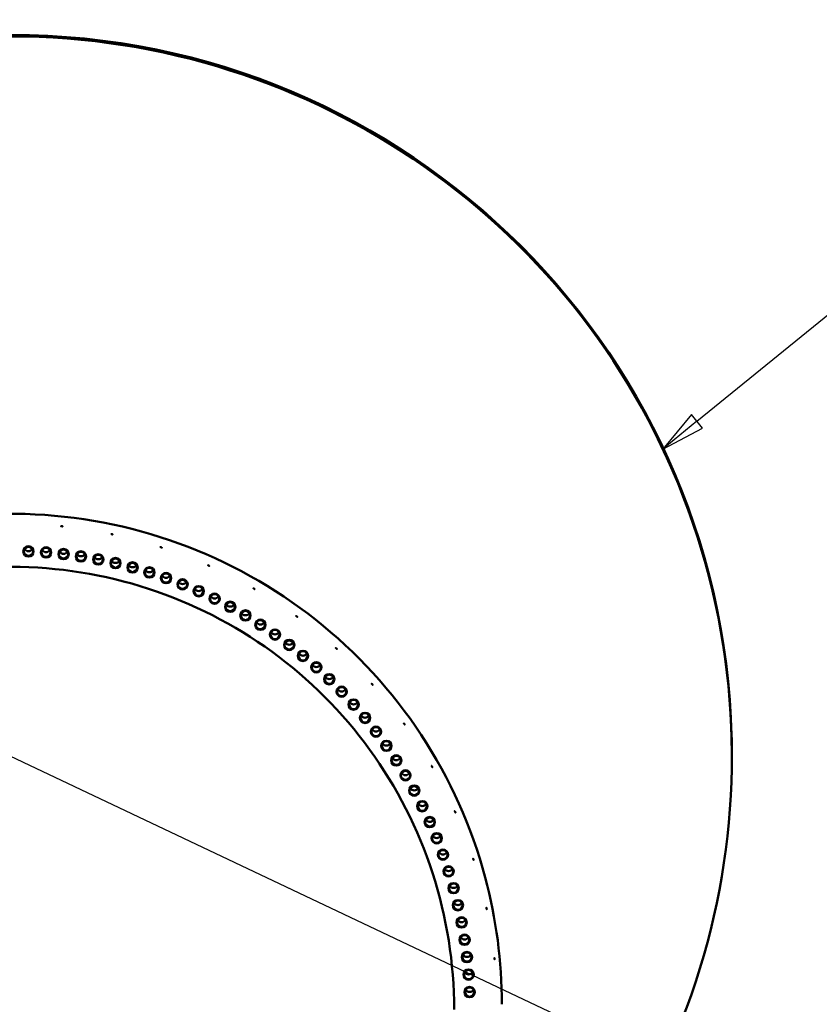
# Model space of a CAD drawing. Header units: millimetres. Extents: x 0 to 63075, y 0 to 44550.
# Tile 35 of 37: x 53591 to 56999, y 35640 to 39836. Entities that reach past the tile are written whole.
import ezdxf

# ---------------------------------------------------------------- set-up
doc = ezdxf.new("R2010")
doc.units = ezdxf.units.MM
doc.header["$LTSCALE"] = 75
for name, color, linetype, lineweight in [('Dimension (ISO)', 7, 'Continuous', 25), ('Symbol (ISO)', 7, 'Continuous', 25), ('Visible (ISO)', 7, 'Continuous', 50)]:
    doc.layers.add(name, color=color, linetype=linetype, lineweight=lineweight)
doc.styles.add('Label Text (ISO)', font='tahoma.ttf')
doc.styles.add('Note Text (ISO)', font='tahoma.ttf')
doc.dimstyles.new('Default (ISO)', dxfattribs={"dimscale": 75, "dimtxt": 2, "dimasz": 2.5, "dimexe": 3.175, "dimexo": 0, "dimgap": 0.762, "dimtad": 1, "dimrnd": 1e-08, "dimtxsty": 'Note Text (ISO)', "dimcen": 0.09, "dimdle": 10, "dimclrd": 256, "dimclre": 256, "dimclrt": 256, "dimazin": 2, "dimtfac": 1, "dimtmove": 0, "dimatfit": 3, "dimfxl": 1, "dimtolj": 1, "dimtzin": 0, "dimlwd": -1, "dimlwe": -1, "dimarcsym": 0})

# ---------------------------------------------------------------- blocks, each defined once
blk = doc.blocks.new('*D14')
at = {"layer": 'Defpoints', "color": 0, "transparency": 16777216}
for p in [(50776.9, 38010.3), (56329.6, 35380.6)]:
    blk.add_point(p, dxfattribs=at)
at = {"layer": 'Dimension (ISO)', "transparency": 16777216}
for p, q in [((50776.9, 38010.3), (44507.5, 40979.4)), ((56160.1, 35460.9), (50946.4, 37930))]:
    blk.add_line(p, q, dxfattribs=at)
for points in [[(50959.8, 37958.2), (50933, 37901.8), (50776.9, 38010.3)], [(56173.5, 35489.1), (56146.7, 35432.6), (56329.6, 35380.6)]]:
    blk.add_solid(points, dxfattribs=at)
at = {"layer": 'Dimension (ISO)', "transparency": 16777216, "insert": (44791.7, 41445.9), "char_height": 150, "attachment_point": 1, "rotation": 334.6584, "style": 'Note Text (ISO)'}
blk.add_mtext('\\A1;\\fTahoma|b0|i0;\\H149.0446;\\fAIGDT|b0|i0;\\H150.0000;n\\fTahoma|b0|i0;\\H150.0000;6145\\P\\fTahoma|b0|i0;\\H149.0446;Diameter difference between conical tower flanges is up to 2000mm', dxfattribs=at)
blk = doc.blocks.new('Balloon3')
at = {"layer": 'Symbol (ISO)'}
for p, q in [((753.027, 508.323), (767.3, 519.942)), ((752.712, 508.711), (751.088, 506.745)), ((753.343, 507.936), (752.712, 508.711)), ((753.027, 508.323), (751.088, 506.745)), ((751.088, 506.745), (753.343, 507.936))]:
    blk.add_line(p, q, dxfattribs=at)
at = {"layer": 'Symbol (ISO)', "flags": 128}
blk.add_lwpolyline([(752.712, 508.711), (751.088, 506.745), (753.343, 507.936), (752.712, 508.711)], dxfattribs=at)
at = {"layer": 'Symbol (ISO)'}
blk.add_circle((769.624, 521.833), 3, dxfattribs=at)
blk.add_solid([(752.712, 508.711), (751.088, 506.745), (753.343, 507.936), (752.712, 508.711)], dxfattribs=at)
at = {"layer": 'Symbol (ISO)', "insert": (769.624, 521.853), "char_height": 2, "attachment_point": 5, "style": 'Label Text (ISO)'}
blk.add_mtext('9', dxfattribs=at)

msp = doc.modelspace()

# ---------------------------------------------------------------- linework, layer by layer
at = {"layer": 'Visible (ISO)'}
msp.add_line((56625.7472, 36695.4256), (56625.7472, 36701.5272), dxfattribs=at)
for centre, major_axis, start_param, end_param in [((53553.2472, 36695.4256), (-3072.5, 0), 2.269762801, 7.15501516), ((53553.2472, 36695.4256), (3072.5, 0), 5.411355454, 10.296607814), ((53553.2472, 36701.5272), (-3072.5, 0), 3.141592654, 6.283185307), ((53628.1865, 37590.0942), (19.5, 0), 3.684042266, 5.740735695), ((53703.0158, 37585.7935), (19.5, 0), 3.684042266, 5.740735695), ((53777.6253, 37578.6328), (19.5, 0), 3.684042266, 5.740735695), ((53851.9055, 37568.6225), (19.5, 0), 3.684042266, 5.740735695), ((53925.7474, 37555.7773), (19.5, 0), 3.684042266, 5.740735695), ((53999.0426, 37540.1161), (19.5, 0), 3.684042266, 5.740735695), ((54071.6835, 37521.6618), (19.5, 0), 3.684042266, 5.740735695), ((54143.5635, 37500.4416), (19.5, 0), 3.684042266, 5.740735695), ((54214.5772, 37476.4866), (19.5, 0), 3.684042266, 5.740735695), ((54284.6203, 37449.8319), (19.5, 0), 3.684042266, 5.740735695), ((54353.59, 37420.5167), (19.5, 0), 3.684042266, 5.740735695), ((54421.3851, 37388.5839), (19.5, 0), 3.684042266, 5.740735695), ((54487.906, 37354.0805), (19.5, 0), 3.684042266, 5.740735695), ((54553.0552, 37317.0571), (19.5, 0), 3.684042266, 5.740735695), ((54616.7371, 37277.568), (19.5, 0), 3.684042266, 5.740735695), ((54678.8582, 37235.6712), (19.5, 0), 3.684042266, 5.740735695), ((54739.3272, 37191.4282), (19.5, 0), 3.684042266, 5.740735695), ((54798.0555, 37144.9039), (19.5, 0), 3.684042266, 5.740735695), ((54854.9569, 37096.1665), (19.5, 0), 3.684042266, 5.740735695), ((54909.9479, 37045.2877), (19.5, 0), 3.684042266, 5.740735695), ((54962.9477, 36992.342), (19.5, 0), 3.684042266, 5.740735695), ((55013.8786, 36937.4073), (19.5, 0), 3.684042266, 5.740735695), ((55062.6658, 36880.564), (19.5, 0), 3.684042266, 5.740735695), ((55109.2377, 36821.8957), (19.5, 0), 3.684042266, 5.740735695), ((55153.526, 36761.4885), (19.5, 0), 3.684042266, 5.740735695), ((55195.4656, 36699.4309), (19.5, 0), 3.684042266, 5.740735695), ((55234.9951, 36635.8141), (19.5, 0), 3.684042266, 5.740735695), ((55272.0564, 36570.7315), (19.5, 0), 3.684042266, 5.740735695), ((55306.5951, 36504.2785), (19.5, 0), 3.684042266, 5.740735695), ((55338.5605, 36436.5527), (19.5, 0), 3.684042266, 5.740735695), ((55367.9057, 36367.6535), (19.5, 0), 3.684042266, 5.740735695), ((55394.5877, 36297.682), (19.5, 0), 3.684042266, 5.740735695), ((55418.5672, 36226.7409), (19.5, 0), 3.684042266, 5.740735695), ((55439.8092, 36154.9343), (19.5, 0), 3.684042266, 5.740735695), ((55458.2823, 36082.3676), (19.5, 0), 3.684042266, 5.740735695), ((55473.9595, 36009.1473), (19.5, 0), 3.684042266, 5.740735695), ((55486.8178, 35935.3809), (19.5, 0), 3.684042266, 5.740735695), ((55496.8384, 35861.1766), (19.5, 0), 3.684042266, 5.740735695), ((55504.0064, 35786.6433), (19.5, 0), 3.684042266, 5.740735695), ((55508.3115, 35711.8905), (19.5, 0), 3.684042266, 5.740735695)]:
    msp.add_ellipse(centre, major_axis=major_axis, ratio=0.998978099, start_param=start_param, end_param=end_param, dxfattribs=at)
for centre, major_axis in [((53628.1865, 37569.8686), (-22, 0)), ((53628.1865, 37569.9815), (19.5, 0)), ((53703.0158, 37565.5679), (-22, 0)), ((53703.0158, 37565.6809), (19.5, 0)), ((53777.6253, 37558.4072), (-22, 0)), ((53777.6253, 37558.5202), (19.5, 0)), ((53851.9055, 37548.3969), (-22, 0)), ((53851.9055, 37548.5099), (19.5, 0)), ((53925.7474, 37535.5517), (-22, 0)), ((53925.7474, 37535.6647), (19.5, 0)), ((53999.0426, 37519.8905), (-22, 0)), ((53999.0426, 37520.0035), (19.5, 0)), ((54071.6835, 37501.4362), (-22, 0)), ((54071.6835, 37501.5492), (19.5, 0)), ((54143.5635, 37480.216), (-22, 0)), ((54143.5635, 37480.329), (19.5, 0)), ((54214.5772, 37456.261), (-22, 0)), ((54214.5772, 37456.374), (19.5, 0)), ((54284.6203, 37429.6063), (-22, 0)), ((54284.6203, 37429.7193), (19.5, 0)), ((54353.59, 37400.2911), (-22, 0)), ((54353.59, 37400.4041), (19.5, 0)), ((54421.3851, 37368.3583), (-22, 0)), ((54421.3851, 37368.4713), (19.5, 0)), ((54487.906, 37333.8549), (-22, 0)), ((54487.906, 37333.9679), (19.5, 0)), ((54553.0552, 37296.8315), (-22, 0)), ((54553.0552, 37296.9445), (19.5, 0)), ((54616.7371, 37257.3424), (-22, 0)), ((54616.7371, 37257.4554), (19.5, 0)), ((54678.8582, 37215.4456), (-22, 0)), ((54678.8582, 37215.5586), (19.5, 0)), ((54739.3272, 37171.2026), (-22, 0)), ((54739.3272, 37171.3156), (19.5, 0)), ((54798.0555, 37124.6783), (-22, 0)), ((54798.0555, 37124.7913), (19.5, 0)), ((54854.9569, 37075.9409), (-22, 0)), ((54854.9569, 37076.0539), (19.5, 0)), ((54909.9479, 37025.0621), (-22, 0)), ((54909.9479, 37025.1751), (19.5, 0)), ((54962.9477, 36972.1164), (-22, 0)), ((54962.9477, 36972.2294), (19.5, 0)), ((55013.8786, 36917.1817), (-22, 0)), ((55013.8786, 36917.2947), (19.5, 0)), ((55062.6658, 36860.3384), (-22, 0)), ((55062.6658, 36860.4514), (19.5, 0)), ((55109.2377, 36801.6701), (-22, 0)), ((55109.2377, 36801.7831), (19.5, 0)), ((55153.526, 36741.2629), (-22, 0)), ((55153.526, 36741.3758), (19.5, 0)), ((55195.4656, 36679.2053), (-22, 0)), ((55195.4656, 36679.3183), (19.5, 0)), ((55234.9951, 36615.5885), (-22, 0)), ((55234.9951, 36615.7015), (19.5, 0)), ((55272.0564, 36550.5059), (-22, 0)), ((55272.0564, 36550.6188), (19.5, 0)), ((55306.5951, 36484.0529), (-22, 0)), ((55306.5951, 36484.1659), (19.5, 0)), ((55338.5605, 36416.3271), (-22, 0)), ((55338.5605, 36416.4401), (19.5, 0)), ((55367.9057, 36347.4279), (-22, 0)), ((55367.9057, 36347.5409), (19.5, 0)), ((55394.5877, 36277.4564), (-22, 0)), ((55394.5877, 36277.5694), (19.5, 0)), ((55418.5672, 36206.5153), (-22, 0)), ((55418.5672, 36206.6283), (19.5, 0)), ((55439.8092, 36134.7087), (-22, 0)), ((55439.8092, 36134.8217), (19.5, 0)), ((55458.2823, 36062.142), (-22, 0)), ((55458.2823, 36062.255), (19.5, 0)), ((55473.9595, 35988.9217), (-22, 0)), ((55473.9595, 35989.0347), (19.5, 0)), ((55486.8178, 35915.1553), (-22, 0)), ((55486.8178, 35915.2683), (19.5, 0)), ((55496.8384, 35840.951), (-22, 0)), ((55496.8384, 35841.064), (19.5, 0)), ((55504.0064, 35766.4177), (-22, 0)), ((55504.0064, 35766.5307), (19.5, 0)), ((55508.3115, 35691.6649), (-22, 0)), ((55508.3115, 35691.7779), (19.5, 0))]:
    msp.add_ellipse(centre, major_axis=major_axis, ratio=0.998978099, dxfattribs=at)
for points, knots in [([(51460.7472, 35639.792), (51460.7472, 35862.764), (51496.76, 36085.6971), (51637.1791, 36509.0034), (51741.5612, 36709.3028), (52008.1437, 37066.9955), (52170.2985, 37224.3261), (52535.9816, 37480.0899), (52739.4471, 37578.4777), (53167.1058, 37706.343), (53391.225, 37735.7975), (53837.4392, 37722.7792), (54059.4567, 37680.3084), (54478.92, 37527.7265), (54676.293, 37417.6423), (55026.4147, 37140.9897), (55179.103, 36974.4701), (55424.335, 36601.8381), (55516.8367, 36395.7912), (55621.7472, 36004.3281), (55645.7472, 35822.0672), (55645.7472, 35639.792)], [3.141592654, 3.141592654, 3.141592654, 3.141592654, 3.461584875, 3.461584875, 3.781578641, 3.781578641, 4.101576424, 4.101576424, 4.42157909, 4.42157909, 4.741585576, 4.741585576, 5.061593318, 5.061593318, 5.381599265, 5.381599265, 5.701601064, 5.701601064, 6.021597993, 6.021597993, 6.283185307, 6.283185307, 6.283185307, 6.283185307]), ([(53769.8824, 37676.8199), (53769.461, 37676.8641), (53769.0114, 37676.915), (53768.1844, 37677.0169), (53767.8069, 37677.0679), (53767.2108, 37677.1569), (53766.9525, 37677.2008), (53766.6099, 37677.2738), (53766.5256, 37677.303), (53766.5256, 37677.3413), (53766.6099, 37677.353), (53766.9525, 37677.3551), (53767.2108, 37677.3455), (53767.8069, 37677.3107), (53768.1844, 37677.2832), (53769.0114, 37677.2124), (53769.461, 37677.1692), (53770.3039, 37677.0807), (53770.7534, 37677.0295), (53771.5803, 37676.9266), (53771.9577, 37676.8749), (53772.5537, 37676.7845), (53772.812, 37676.7399), (53773.1544, 37676.6658), (53773.2387, 37676.6364), (53773.2387, 37676.6173), (53773.2387, 37676.5981), (53773.1544, 37676.5867), (53772.812, 37676.5856), (53772.5537, 37676.5959), (53771.9577, 37676.6321), (53771.5803, 37676.6603), (53770.7534, 37676.7321), (53770.3039, 37676.7756), (53769.8824, 37676.8199)], [0.508527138, 0.508527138, 0.508527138, 0.508527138, 0.635658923, 0.635658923, 0.762790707, 0.762790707, 0.889922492, 0.889922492, 1.017054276, 1.017054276, 1.144186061, 1.144186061, 1.271317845, 1.271317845, 1.39844963, 1.39844963, 1.525581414, 1.525581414, 1.652713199, 1.652713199, 1.779844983, 1.779844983, 1.906976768, 1.906976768, 2.034108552, 2.034108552, 2.034108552, 2.161240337, 2.161240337, 2.288372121, 2.288372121, 2.415503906, 2.415503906, 2.54263569, 2.54263569, 2.54263569, 2.54263569]), ([(53984.1442, 37642.9188), (53983.7297, 37643.0068), (53983.2875, 37643.1044), (53982.474, 37643.2922), (53982.1027, 37643.3824), (53981.5164, 37643.5333), (53981.2622, 37643.604), (53980.9252, 37643.7126), (53980.8424, 37643.7505), (53980.8424, 37643.7888), (53980.9252, 37643.7918), (53981.2622, 37643.7584), (53981.5164, 37643.7219), (53982.1027, 37643.6252), (53982.474, 37643.5585), (53983.2875, 37643.4018), (53983.7297, 37643.3119), (53984.5587, 37643.1359), (53985.0008, 37643.038), (53985.814, 37642.8493), (53986.1852, 37642.7583), (53986.7713, 37642.6061), (53987.0252, 37642.5346), (53987.362, 37642.425), (53987.4448, 37642.3869), (53987.4448, 37642.3677), (53987.4448, 37642.3485), (53987.362, 37642.3458), (53987.0252, 37642.3803), (53986.7713, 37642.4175), (53986.1852, 37642.5155), (53985.814, 37642.583), (53985.0008, 37642.7406), (53984.5587, 37642.8308), (53984.1442, 37642.9188)], [0.508527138, 0.508527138, 0.508527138, 0.508527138, 0.635658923, 0.635658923, 0.762790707, 0.762790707, 0.889922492, 0.889922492, 1.017054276, 1.017054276, 1.144186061, 1.144186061, 1.271317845, 1.271317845, 1.39844963, 1.39844963, 1.525581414, 1.525581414, 1.652713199, 1.652713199, 1.779844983, 1.779844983, 1.906976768, 1.906976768, 2.034108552, 2.034108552, 2.034108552, 2.161240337, 2.161240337, 2.288372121, 2.288372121, 2.415503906, 2.415503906, 2.54263569, 2.54263569, 2.54263569, 2.54263569]), ([(54193.6849, 37586.8299), (54193.2819, 37586.9608), (54192.8519, 37587.104), (54192.061, 37587.3758), (54191.6999, 37587.5043), (54191.1297, 37587.7157), (54190.8826, 37587.8127), (54190.5548, 37587.9561), (54190.4742, 37588.0026), (54190.4742, 37588.0409), (54190.5548, 37588.0353), (54190.8826, 37587.9671), (54191.1297, 37587.9044), (54191.6999, 37587.7471), (54192.061, 37587.642), (54192.8519, 37587.4014), (54193.2819, 37587.2658), (54194.0879, 37587.0042), (54194.5178, 37586.8607), (54195.3085, 37586.5879), (54195.6693, 37586.4587), (54196.2391, 37586.2459), (54196.486, 37586.1483), (54196.8134, 37586.0039), (54196.8939, 37585.9572), (54196.8939, 37585.938), (54196.8939, 37585.9188), (54196.8134, 37585.9247), (54196.486, 37585.9939), (54196.2391, 37586.0573), (54195.6693, 37586.2159), (54195.3085, 37586.3216), (54194.5178, 37586.5633), (54194.0879, 37586.6991), (54193.6849, 37586.8299)], [0.508527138, 0.508527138, 0.508527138, 0.508527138, 0.635658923, 0.635658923, 0.762790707, 0.762790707, 0.889922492, 0.889922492, 1.017054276, 1.017054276, 1.144186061, 1.144186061, 1.271317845, 1.271317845, 1.39844963, 1.39844963, 1.525581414, 1.525581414, 1.652713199, 1.652713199, 1.779844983, 1.779844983, 1.906976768, 1.906976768, 2.034108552, 2.034108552, 2.034108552, 2.161240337, 2.161240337, 2.288372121, 2.288372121, 2.415503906, 2.415503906, 2.54263569, 2.54263569, 2.54263569, 2.54263569]), ([(53556.2435, 37504.0903), (53753.8597, 37503.7771), (53951.3944, 37472.2338), (54327.1276, 37349.7487), (54505.2655, 37258.8266), (54824.7934, 37026.4487), (54966.132, 36885.0304), (55198.2398, 36565.4616), (55288.9718, 36387.3626), (55410.9853, 36011.8221), (55442.2472, 35814.441), (55442.2472, 35617.0281)], [4.713975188, 4.713975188, 4.713975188, 4.713975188, 5.027817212, 5.027817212, 5.341659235, 5.341659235, 5.655501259, 5.655501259, 5.969343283, 5.969343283, 6.283185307, 6.283185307, 6.283185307, 6.283185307]), ([(54396.2089, 37509.1677), (54395.8218, 37509.3399), (54395.4088, 37509.5273), (54394.6489, 37509.8802), (54394.3021, 37510.0458), (54393.7543, 37510.3158), (54393.5168, 37510.4382), (54393.202, 37510.6152), (54393.1246, 37510.6699), (54393.1246, 37510.7082), (54393.202, 37510.6944), (54393.5168, 37510.5925), (54393.7543, 37510.5044), (54394.3021, 37510.2886), (54394.6489, 37510.1465), (54395.4088, 37509.8247), (54395.8218, 37509.645), (54396.596, 37509.3006), (54397.0089, 37509.113), (54397.7683, 37508.7591), (54398.1149, 37508.5928), (54398.6621, 37508.3216), (54398.8992, 37508.1985), (54399.2137, 37508.0205), (54399.291, 37507.9656), (54399.291, 37507.9464), (54399.291, 37507.9273), (54399.2137, 37507.9414), (54398.8992, 37508.0442), (54398.6621, 37508.1329), (54398.1149, 37508.35), (54397.7683, 37508.4928), (54397.0089, 37508.8156), (54396.596, 37508.9955), (54396.2089, 37509.1677)], [0.508527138, 0.508527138, 0.508527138, 0.508527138, 0.635658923, 0.635658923, 0.762790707, 0.762790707, 0.889922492, 0.889922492, 1.017054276, 1.017054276, 1.144186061, 1.144186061, 1.271317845, 1.271317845, 1.39844963, 1.39844963, 1.525581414, 1.525581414, 1.652713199, 1.652713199, 1.779844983, 1.779844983, 1.906976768, 1.906976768, 2.034108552, 2.034108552, 2.034108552, 2.161240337, 2.161240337, 2.288372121, 2.288372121, 2.415503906, 2.415503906, 2.54263569, 2.54263569, 2.54263569, 2.54263569]), ([(54589.4972, 37410.783), (54589.1302, 37410.9947), (54588.7387, 37411.2242), (54588.0183, 37411.6547), (54587.6894, 37411.8556), (54587.1701, 37412.1815), (54586.9449, 37412.328), (54586.6464, 37412.5372), (54586.573, 37412.5998), (54586.573, 37412.6381), (54586.6464, 37412.6164), (54586.9449, 37412.4824), (54587.1701, 37412.3701), (54587.6894, 37412.0984), (54588.0183, 37411.9209), (54588.7387, 37411.5216), (54589.1302, 37411.2998), (54589.8642, 37410.8765), (54590.2556, 37410.6467), (54590.9754, 37410.2154), (54591.3039, 37410.0137), (54591.8226, 37409.6867), (54592.0474, 37409.5395), (54592.3454, 37409.3294), (54592.4187, 37409.2666), (54592.4187, 37409.2474), (54592.4187, 37409.2283), (54592.3454, 37409.2503), (54592.0474, 37409.3852), (54591.8226, 37409.4981), (54591.3039, 37409.7709), (54590.9754, 37409.9491), (54590.2556, 37410.3493), (54589.8642, 37410.5714), (54589.4972, 37410.783)], [0.508527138, 0.508527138, 0.508527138, 0.508527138, 0.635658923, 0.635658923, 0.762790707, 0.762790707, 0.889922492, 0.889922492, 1.017054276, 1.017054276, 1.144186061, 1.144186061, 1.271317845, 1.271317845, 1.39844963, 1.39844963, 1.525581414, 1.525581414, 1.652713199, 1.652713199, 1.779844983, 1.779844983, 1.906976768, 1.906976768, 2.034108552, 2.034108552, 2.034108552, 2.161240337, 2.161240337, 2.288372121, 2.288372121, 2.415503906, 2.415503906, 2.54263569, 2.54263569, 2.54263569, 2.54263569]), ([(54771.4321, 37292.7539), (54771.0893, 37293.0027), (54770.7235, 37293.2718), (54770.0505, 37293.7752), (54769.7432, 37294.0095), (54769.258, 37294.3879), (54769.0476, 37294.5573), (54768.7687, 37294.7967), (54768.7001, 37294.8668), (54768.7001, 37294.9051), (54768.7687, 37294.8759), (54769.0476, 37294.7116), (54769.258, 37294.5766), (54769.7432, 37294.2523), (54770.0505, 37294.0415), (54770.7235, 37293.5692), (54771.0893, 37293.3078), (54771.775, 37292.8101), (54772.1406, 37292.5407), (54772.813, 37292.0365), (54773.1198, 37291.8016), (54773.6042, 37291.4221), (54773.8142, 37291.2521), (54774.0925, 37291.0118), (54774.1609, 37290.9416), (54774.1609, 37290.9224), (54774.1609, 37290.9033), (54774.0925, 37290.9327), (54773.8142, 37291.0978), (54773.6042, 37291.2334), (54773.1198, 37291.5588), (54772.813, 37291.7702), (54772.1406, 37292.2433), (54771.775, 37292.505), (54771.4321, 37292.7539)], [0.508527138, 0.508527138, 0.508527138, 0.508527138, 0.635658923, 0.635658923, 0.762790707, 0.762790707, 0.889922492, 0.889922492, 1.017054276, 1.017054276, 1.144186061, 1.144186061, 1.271317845, 1.271317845, 1.39844963, 1.39844963, 1.525581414, 1.525581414, 1.652713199, 1.652713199, 1.779844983, 1.779844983, 1.906976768, 1.906976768, 2.034108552, 2.034108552, 2.034108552, 2.161240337, 2.161240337, 2.288372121, 2.288372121, 2.415503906, 2.415503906, 2.54263569, 2.54263569, 2.54263569, 2.54263569]), ([(54940.0204, 37156.3733), (54939.7055, 37156.6566), (54939.3694, 37156.9624), (54938.7511, 37157.5334), (54938.4689, 37157.7986), (54938.023, 37158.2258), (54937.8298, 37158.4163), (54937.5735, 37158.6837), (54937.5104, 37158.7606), (54937.5104, 37158.799), (54937.5735, 37158.7629), (54937.8298, 37158.5706), (54938.023, 37158.4144), (54938.4689, 37158.0414), (54938.7511, 37157.7997), (54939.3694, 37157.2599), (54939.7055, 37156.9616), (54940.3353, 37156.3951), (54940.6711, 37156.089), (54941.2887, 37155.5172), (54941.5705, 37155.2515), (54942.0154, 37154.8233), (54942.2082, 37154.6323), (54942.4638, 37154.3641), (54942.5267, 37154.2869), (54942.5267, 37154.2678), (54942.5267, 37154.2486), (54942.4638, 37154.2849), (54942.2082, 37154.478), (54942.0154, 37154.6347), (54941.5705, 37155.0087), (54941.2887, 37155.2509), (54940.6711, 37155.7916), (54940.3353, 37156.09), (54940.0204, 37156.3733)], [0.508527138, 0.508527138, 0.508527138, 0.508527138, 0.635658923, 0.635658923, 0.762790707, 0.762790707, 0.889922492, 0.889922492, 1.017054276, 1.017054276, 1.144186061, 1.144186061, 1.271317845, 1.271317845, 1.39844963, 1.39844963, 1.525581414, 1.525581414, 1.652713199, 1.652713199, 1.779844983, 1.779844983, 1.906976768, 1.906976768, 2.034108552, 2.034108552, 2.034108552, 2.161240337, 2.161240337, 2.288372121, 2.288372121, 2.415503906, 2.415503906, 2.54263569, 2.54263569, 2.54263569, 2.54263569]), ([(55093.4148, 37003.1356), (55093.1313, 37003.4502), (55092.8287, 37003.7895), (55092.2719, 37004.422), (55092.0177, 37004.7153), (55091.6162, 37005.1868), (55091.4421, 37005.3965), (55091.2113, 37005.6895), (55091.1545, 37005.7727), (55091.1545, 37005.811), (55091.2113, 37005.7686), (55091.4421, 37005.5509), (55091.6162, 37005.3754), (55092.0177, 37004.9581), (55092.2719, 37004.6883), (55092.8287, 37004.0869), (55093.1313, 37003.7553), (55093.6984, 37003.1261), (55094.0008, 37002.7866), (55094.5568, 37002.1533), (55094.8104, 37001.8596), (55095.2109, 37001.3871), (55095.3845, 37001.1769), (55095.6146, 37000.8833), (55095.6711, 37000.7999), (55095.6711, 37000.7807), (55095.6711, 37000.7616), (55095.6146, 37000.8041), (55095.3845, 37001.0226), (55095.2109, 37001.1985), (55094.8104, 37001.6168), (55094.5568, 37001.887), (55094.0008, 37002.4891), (55093.6984, 37002.821), (55093.4148, 37003.1356)], [0.508527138, 0.508527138, 0.508527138, 0.508527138, 0.635658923, 0.635658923, 0.762790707, 0.762790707, 0.889922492, 0.889922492, 1.017054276, 1.017054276, 1.144186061, 1.144186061, 1.271317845, 1.271317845, 1.39844963, 1.39844963, 1.525581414, 1.525581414, 1.652713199, 1.652713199, 1.779844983, 1.779844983, 1.906976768, 1.906976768, 2.034108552, 2.034108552, 2.034108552, 2.161240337, 2.161240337, 2.288372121, 2.288372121, 2.415503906, 2.415503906, 2.54263569, 2.54263569, 2.54263569, 2.54263569]), ([(55229.9349, 36834.7196), (55229.6858, 36835.0621), (55229.42, 36835.4312), (55228.9308, 36836.1185), (55228.7075, 36836.4367), (55228.3547, 36836.9477), (55228.2017, 36837.1746), (55227.9988, 36837.4902), (55227.9489, 36837.579), (55227.9489, 36837.6173), (55227.9988, 36837.5694), (55228.2017, 36837.3289), (55228.3547, 36837.1364), (55228.7075, 36836.6795), (55228.9308, 36836.3847), (55229.42, 36835.7286), (55229.6858, 36835.3672), (55230.184, 36834.6822), (55230.4496, 36834.313), (55230.9379, 36833.6251), (55231.1607, 36833.3064), (55231.5124, 36832.7945), (55231.6648, 36832.5673), (55231.8668, 36832.251), (55231.9165, 36832.162), (55231.9165, 36832.1429), (55231.9165, 36832.1237), (55231.8668, 36832.1718), (55231.6648, 36832.4129), (55231.5124, 36832.6059), (55231.1607, 36833.0636), (55230.9379, 36833.3588), (55230.4496, 36834.0155), (55230.184, 36834.3771), (55229.9349, 36834.7196)], [0.508527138, 0.508527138, 0.508527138, 0.508527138, 0.635658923, 0.635658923, 0.762790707, 0.762790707, 0.889922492, 0.889922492, 1.017054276, 1.017054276, 1.144186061, 1.144186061, 1.271317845, 1.271317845, 1.39844963, 1.39844963, 1.525581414, 1.525581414, 1.652713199, 1.652713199, 1.779844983, 1.779844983, 1.906976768, 1.906976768, 2.034108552, 2.034108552, 2.034108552, 2.161240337, 2.161240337, 2.288372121, 2.288372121, 2.415503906, 2.415503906, 2.54263569, 2.54263569, 2.54263569, 2.54263569]), ([(55348.0848, 36652.9706), (55347.873, 36653.3372), (55347.6468, 36653.732), (55347.2306, 36654.4667), (55347.0405, 36654.8066), (55346.7403, 36655.3518), (55346.6101, 36655.5935), (55346.4374, 36655.9288), (55346.395, 36656.0225), (55346.395, 36656.0608), (55346.4374, 36656.008), (55346.6101, 36655.7479), (55346.7403, 36655.5405), (55347.0405, 36655.0494), (55347.2306, 36654.733), (55347.6468, 36654.0295), (55347.873, 36653.6423), (55348.2967, 36652.909), (55348.5226, 36652.5141), (55348.9379, 36651.7789), (55349.1274, 36651.4386), (55349.4264, 36650.8927), (55349.556, 36650.6507), (55349.7277, 36650.3148), (55349.77, 36650.2211), (55349.77, 36650.2019), (55349.77, 36650.1828), (55349.7277, 36650.2357), (55349.556, 36650.4963), (55349.4264, 36650.7041), (55349.1274, 36651.1958), (55348.9379, 36651.5126), (55348.5226, 36652.2167), (55348.2967, 36652.604), (55348.0848, 36652.9706)], [0.508527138, 0.508527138, 0.508527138, 0.508527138, 0.635658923, 0.635658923, 0.762790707, 0.762790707, 0.889922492, 0.889922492, 1.017054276, 1.017054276, 1.144186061, 1.144186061, 1.271317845, 1.271317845, 1.39844963, 1.39844963, 1.525581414, 1.525581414, 1.652713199, 1.652713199, 1.779844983, 1.779844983, 1.906976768, 1.906976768, 2.034108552, 2.034108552, 2.034108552, 2.161240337, 2.161240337, 2.288372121, 2.288372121, 2.415503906, 2.415503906, 2.54263569, 2.54263569, 2.54263569, 2.54263569]), ([(55446.5702, 36459.8798), (55446.3978, 36460.2665), (55446.2138, 36460.6828), (55445.8751, 36461.4571), (55445.7204, 36461.815), (55445.476, 36462.3887), (55445.3701, 36462.6428), (55445.2295, 36462.9945), (55445.1949, 36463.0921), (55445.1949, 36463.1304), (55445.2295, 36463.0736), (55445.3701, 36462.7971), (55445.476, 36462.5774), (55445.7204, 36462.0578), (55445.8751, 36461.7233), (55446.2138, 36460.9803), (55446.3978, 36460.5716), (55446.7425, 36459.7981), (55446.9262, 36459.3817), (55447.264, 36458.6071), (55447.418, 36458.2489), (55447.6611, 36457.6746), (55447.7664, 36457.4202), (55447.9061, 36457.0681), (55447.9404, 36456.9703), (55447.9404, 36456.9512), (55447.9404, 36456.932), (55447.9061, 36456.9889), (55447.7664, 36457.2659), (55447.6611, 36457.4859), (55447.418, 36458.0061), (55447.264, 36458.3408), (55446.9262, 36459.0843), (55446.7425, 36459.4931), (55446.5702, 36459.8798)], [0.508527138, 0.508527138, 0.508527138, 0.508527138, 0.635658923, 0.635658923, 0.762790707, 0.762790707, 0.889922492, 0.889922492, 1.017054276, 1.017054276, 1.144186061, 1.144186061, 1.271317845, 1.271317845, 1.39844963, 1.39844963, 1.525581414, 1.525581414, 1.652713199, 1.652713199, 1.779844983, 1.779844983, 1.906976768, 1.906976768, 2.034108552, 2.034108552, 2.034108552, 2.161240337, 2.161240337, 2.288372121, 2.288372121, 2.415503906, 2.415503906, 2.54263569, 2.54263569, 2.54263569, 2.54263569]), ([(55524.3118, 36257.5628), (55524.1809, 36257.9654), (55524.0411, 36258.3987), (55523.7836, 36259.2041), (55523.666, 36259.5763), (55523.4801, 36260.1725), (55523.3995, 36260.4364), (55523.2926, 36260.801), (55523.2663, 36260.9019), (55523.2663, 36260.9402), (55523.2926, 36260.8802), (55523.3995, 36260.5907), (55523.4801, 36260.3612), (55523.666, 36259.8191), (55523.7836, 36259.4704), (55524.0411, 36258.6961), (55524.1809, 36258.2705), (55524.4428, 36257.4653), (55524.5823, 36257.0319), (55524.8388, 36256.2262), (55524.9557, 36255.8538), (55525.1403, 36255.2571), (55525.2202, 36254.993), (55525.3261, 36254.628), (55525.3521, 36254.5271), (55525.3521, 36254.508), (55525.3521, 36254.4888), (55525.3261, 36254.5489), (55525.2202, 36254.8387), (55525.1403, 36255.0684), (55524.9557, 36255.6109), (55524.8388, 36255.9599), (55524.5823, 36256.7345), (55524.4428, 36257.1602), (55524.3118, 36257.5628)], [0.508527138, 0.508527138, 0.508527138, 0.508527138, 0.635658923, 0.635658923, 0.762790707, 0.762790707, 0.889922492, 0.889922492, 1.017054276, 1.017054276, 1.144186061, 1.144186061, 1.271317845, 1.271317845, 1.39844963, 1.39844963, 1.525581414, 1.525581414, 1.652713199, 1.652713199, 1.779844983, 1.779844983, 1.906976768, 1.906976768, 2.034108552, 2.034108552, 2.034108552, 2.161240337, 2.161240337, 2.288372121, 2.288372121, 2.415503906, 2.415503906, 2.54263569, 2.54263569, 2.54263569, 2.54263569]), ([(55580.4581, 36048.2362), (55580.37, 36048.6503), (55580.2759, 36049.0958), (55580.1025, 36049.9237), (55580.0232, 36050.3062), (55579.8979, 36050.9188), (55579.8436, 36051.1897), (55579.7715, 36051.5637), (55579.7537, 36051.6669), (55579.7537, 36051.7052), (55579.7715, 36051.6429), (55579.8436, 36051.344), (55579.8979, 36051.1074), (55580.0232, 36050.5491), (55580.1025, 36050.19), (55580.2759, 36049.3932), (55580.37, 36048.9554), (55580.5462, 36048.1272), (55580.64, 36047.6816), (55580.8124, 36046.8534), (55580.891, 36046.4708), (55581.0149, 36045.8579), (55581.0685, 36045.5869), (55581.1396, 36045.2126), (55581.1571, 36045.1094), (55581.1571, 36045.0903), (55581.1571, 36045.0711), (55581.1396, 36045.1335), (55581.0685, 36045.4326), (55581.0149, 36045.6693), (55580.891, 36046.228), (55580.8124, 36046.5871), (55580.64, 36047.3842), (55580.5462, 36047.8221), (55580.4581, 36048.2362)], [0.508527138, 0.508527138, 0.508527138, 0.508527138, 0.635658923, 0.635658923, 0.762790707, 0.762790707, 0.889922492, 0.889922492, 1.017054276, 1.017054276, 1.144186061, 1.144186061, 1.271317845, 1.271317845, 1.39844963, 1.39844963, 1.525581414, 1.525581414, 1.652713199, 1.652713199, 1.779844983, 1.779844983, 1.906976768, 1.906976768, 2.034108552, 2.034108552, 2.034108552, 2.161240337, 2.161240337, 2.288372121, 2.288372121, 2.415503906, 2.415503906, 2.54263569, 2.54263569, 2.54263569, 2.54263569]), ([(55614.3938, 35834.1934), (55614.3495, 35834.6144), (55614.3021, 35835.0673), (55614.2147, 35835.909), (55614.1747, 35836.2977), (55614.1113, 35836.9201), (55614.0838, 35837.1953), (55614.0473, 35837.575), (55614.0383, 35837.6796), (55614.0383, 35837.7179), (55614.0473, 35837.6542), (55614.0838, 35837.3496), (55614.1113, 35837.1088), (55614.1747, 35836.5405), (55614.2147, 35836.1752), (55614.3021, 35835.3647), (55614.3495, 35834.9195), (55614.4381, 35834.0775), (55614.4852, 35833.6245), (55614.5716, 35832.7828), (55614.6109, 35832.394), (55614.6729, 35831.7714), (55614.6997, 35831.4961), (55614.7352, 35831.1163), (55614.7439, 35831.0117), (55614.7439, 35830.9926), (55614.7439, 35830.9734), (55614.7352, 35831.0371), (55614.6997, 35831.3418), (55614.6729, 35831.5827), (55614.6109, 35832.1511), (55614.5716, 35832.5165), (55614.4852, 35833.3271), (55614.4381, 35833.7724), (55614.3938, 35834.1934)], [0.508527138, 0.508527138, 0.508527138, 0.508527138, 0.635658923, 0.635658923, 0.762790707, 0.762790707, 0.889922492, 0.889922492, 1.017054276, 1.017054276, 1.144186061, 1.144186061, 1.271317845, 1.271317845, 1.39844963, 1.39844963, 1.525581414, 1.525581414, 1.652713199, 1.652713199, 1.779844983, 1.779844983, 1.906976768, 1.906976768, 2.034108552, 2.034108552, 2.034108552, 2.161240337, 2.161240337, 2.288372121, 2.288372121, 2.415503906, 2.415503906, 2.54263569, 2.54263569, 2.54263569, 2.54263569])]:
    msp.add_open_spline(points, degree=3, knots=knots, dxfattribs=at)

# ---------------------------------------------------------------- block references
at = {"layer": 'Symbol (ISO)', "xscale": 75, "yscale": 75, "zscale": 75}
msp.add_blockref('Balloon3', (0, 0), dxfattribs=at)

# ---------------------------------------------------------------- dimensions: what is measured, and where the dimension line sits
at = {"layer": 'Dimension (ISO)'}
dim = msp.add_diameter_dim_2p(p1=(56329.5669, 35380.6), p2=(50776.9275, 38010.2513), text='\\fTahoma|b0|i0;\\H149.0446;\\fAIGDT|b0|i0;\\H150.0000;n\\fTahoma|b0|i0;\\H150.0000;6145\\P\\fTahoma|b0|i0;\\H149.0446;Diameter difference between conical tower flanges is up to 2000mm', dimstyle='Default (ISO)', override={"dimgap": 0.762, "dimdec": 2, "dimlfac": 1.000187, "dimtol": 0, "dimlim": 0, "dimtp": 0, "dimtm": 0, "dimtdec": 2, "dimatfit": 2, "dimtvp": -0.25}, dxfattribs=at)
dim.commit()
dim.dimension.update_dxf_attribs({"geometry": '*D14', "text_midpoint": (47341.0083, 39637.4539), "dimtype": 163})

doc.saveas('drawing.dxf')
